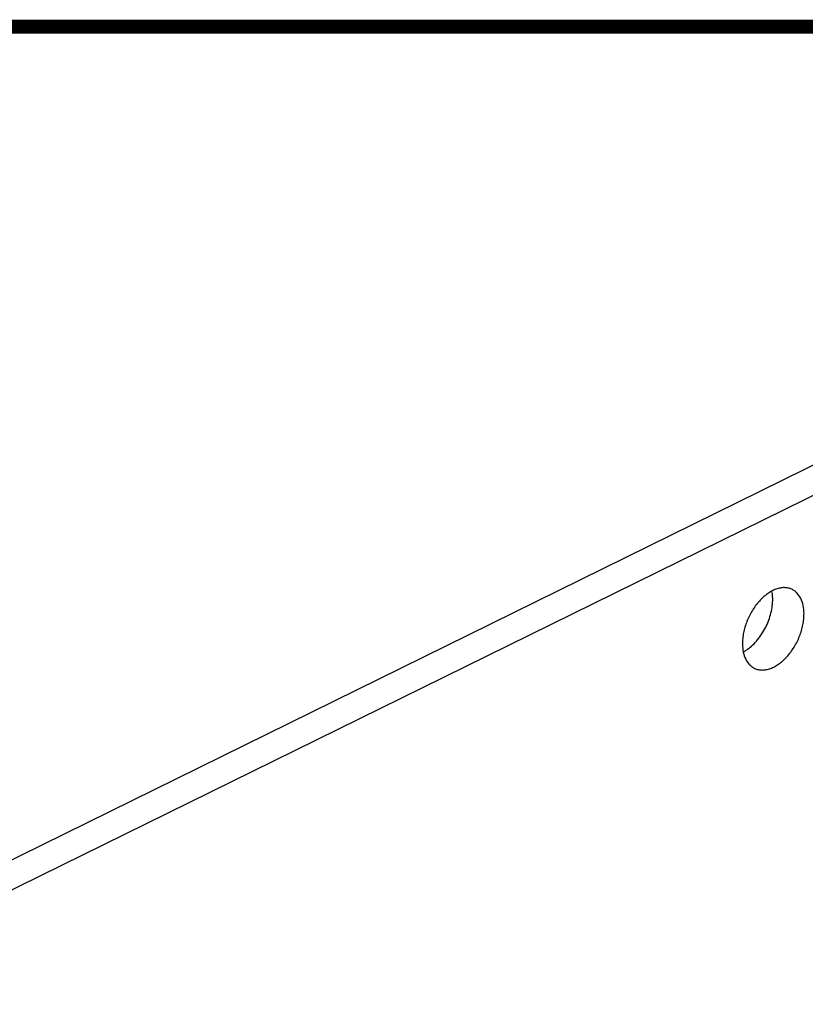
# Model space of a CAD drawing. Header units: inches. Extents: x 0 to 34, y 0 to 22.
# Tile 82 of 84: x 30.5 to 31.6, y 20.1 to 21.5. Entities that reach past the tile are written whole.
import ezdxf

# ---------------------------------------------------------------- set-up
doc = ezdxf.new("R2010")
doc.units = ezdxf.units.IN
doc.header["$LTSCALE"] = 1.87
doc.header["$MEASUREMENT"] = 0
doc.layers.get('0').update_dxf_attribs({"linetype": 'CONTINUOUS'})

msp = doc.modelspace()

# ---------------------------------------------------------------- linework, layer by layer
at = {"color": 7, "linetype": 'CONTINUOUS'}
for p, q in [((27.9648, 19.0576), (31.9257, 21.0072)), ((27.9652, 19.0148), (31.9704, 20.9861))]:
    msp.add_line(p, q, dxfattribs=at)
at = {"color": 7, "linetype": 'CONTINUOUS', "const_width": 0.02}
msp.add_lwpolyline([(33.5, 21.5), (0.5, 21.5)], dxfattribs=at)
at = {"color": 7, "linetype": 'CONTINUOUS'}
for points, knots in [([(31.6223, 20.6954), (31.6207, 20.6961), (31.6172, 20.6973), (31.6116, 20.6979), (31.6056, 20.6973), (31.5995, 20.6956), (31.5934, 20.6928), (31.5873, 20.689), (31.5814, 20.6842), (31.5738, 20.6765), (31.5654, 20.6651), (31.5577, 20.6497), (31.5536, 20.636), (31.552, 20.6251), (31.5517, 20.6198), (31.5517, 20.6171)], [0, 0, 0, 0, 0.045172, 0.091699, 0.140716, 0.193033, 0.24909, 0.308958, 0.372471, 0.439189, 0.579612, 0.724292, 0.866574, 0.934848, 1, 1, 1, 1]), ([(31.595, 20.6815), (31.595, 20.6824), (31.5949, 20.686), (31.5945, 20.6897), (31.594, 20.6923)], [0, 0, 0, 0, 0.257824, 1, 1, 1, 1]), ([(31.6398, 20.6605), (31.6397, 20.6644), (31.639, 20.672), (31.6357, 20.6822), (31.6309, 20.6892), (31.6263, 20.6932), (31.6237, 20.6947), (31.6223, 20.6954)], [0, 0, 0, 0, 0.28916, 0.549285, 0.782322, 0.89223, 1, 1, 1, 1]), ([(31.5592, 20.6096), (31.5618, 20.6115), (31.5668, 20.6157), (31.5737, 20.6232), (31.5799, 20.6317), (31.5852, 20.6411), (31.5896, 20.6511), (31.5927, 20.6613), (31.5946, 20.6715), (31.5951, 20.6782), (31.595, 20.6815)], [0, 0, 0, 0, 0.115496, 0.237946, 0.36556, 0.496083, 0.627109, 0.756327, 0.88145, 1, 1, 1, 1]), ([(31.5692, 20.5822), (31.5708, 20.5815), (31.5743, 20.5803), (31.5799, 20.5797), (31.5859, 20.5803), (31.592, 20.582), (31.5981, 20.5848), (31.6042, 20.5886), (31.6101, 20.5934), (31.6177, 20.6011), (31.6261, 20.6125), (31.6338, 20.6279), (31.6379, 20.6416), (31.6395, 20.6525), (31.6398, 20.6579), (31.6398, 20.6605)], [0, 0, 0, 0, 0.045172, 0.091699, 0.140716, 0.193033, 0.24909, 0.308958, 0.372471, 0.439189, 0.579612, 0.724292, 0.866574, 0.934848, 1, 1, 1, 1]), ([(31.5517, 20.6171), (31.5518, 20.6132), (31.5525, 20.6057), (31.5558, 20.5954), (31.5606, 20.5884), (31.5653, 20.5844), (31.5678, 20.5829), (31.5692, 20.5822)], [0, 0, 0, 0, 0.28916, 0.549285, 0.782322, 0.89223, 1, 1, 1, 1]), ([(31.5535, 20.606), (31.5539, 20.6063), (31.5559, 20.6074), (31.5578, 20.6086), (31.5592, 20.6096)], [0, 0, 0, 0, 0.244521, 1, 1, 1, 1])]:
    msp.add_open_spline(points, degree=3, knots=knots, dxfattribs=at)

doc.saveas('drawing.dxf')
